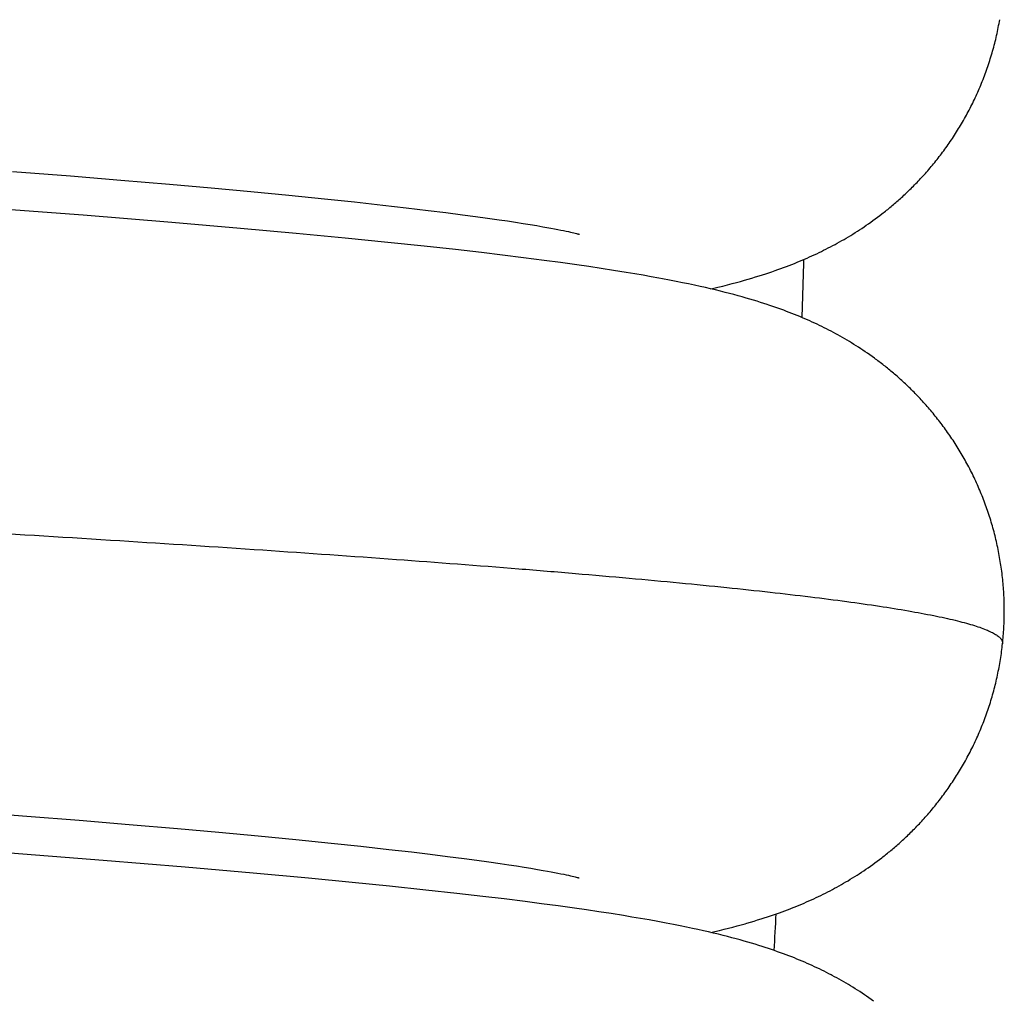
# Model space of a CAD drawing. Header units: millimetres. Extents: x 0 to 210, y 0 to 297.
# Tile 23 of 88: x 90.783 to 91.272, y 157.632 to 158.12. Entities that reach past the tile are written whole.
import ezdxf
from ezdxf.enums import TextEntityAlignment as Align

# ---------------------------------------------------------------- set-up
doc = ezdxf.new("R2010")
doc.units = ezdxf.units.MM
doc.header["$LTSCALE"] = 19.36
doc.layers.get('0').update_dxf_attribs({"linetype": 'CONTINUOUS'})
doc.layers.add('Z_DIM_2D', color=7, linetype='CONTINUOUS')
doc.styles.add('TEXTSTYLE_3', font='helveticaneueltw1g-ltcn.otf')
doc.styles.add('TEXTSTYLE_4', font='gdt', dxfattribs={"width": 0.7})
doc.dimstyles.new('DIMSTYLE_2', dxfattribs={"dimtxt": 2.1, "dimasz": 3.5, "dimexe": 1.5, "dimexo": 0, "dimtad": 1, "dimlfac": 5, "dimdsep": 46, "dimtxsty": 'TEXTSTYLE_3', "dimblk": '_FILLED', "dimblk1": '_FILLED', "dimblk2": '_FILLED', "dimcen": 0.09, "dimclrt": 5, "dimazin": 2, "dimtp": 0.5, "dimtm": 0.5, "dimtfac": 1, "dimtofl": 0, "dimtmove": 0, "dimatfit": 1, "dimldrblk": '_FILLED', "dimfxl": 0, "dimtolj": 1, "dimarcsym": 0})

# ---------------------------------------------------------------- blocks, each defined once
blk = doc.blocks.new('_FILLED')
at = {"color": 0, "linetype": 'ByBlock'}
blk.add_solid([(0, 0), (-1, 0.125), (-1, -0.125)], dxfattribs=at)
blk = doc.blocks.new('*D3')
at = {"layer": 'Z_DIM_2D', "color": 2, "linetype": 'Continuous', "transparency": 16777216}
blk.add_line((65.53685, 168.68388), (54.91525, 177.28276), dxfattribs=at)
at = {"layer": 'Z_DIM_2D', "color": 2, "linetype": 'Continuous', "transparency": 16777216, "xscale": 3.5, "yscale": 3.5, "zscale": 3.5, "rotation": 321.0075964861}
blk.add_blockref('_FILLED', (65.53685, 168.68388), dxfattribs=at)
at = {"layer": 'Z_DIM_2D', "color": 5, "linetype": 'Continuous', "transparency": 16777216}
for s, style, p in [('n', 'TEXTSTYLE_4', (57.42183, 175.929)), ('163.7', 'TEXTSTYLE_3', (62.35491, 171.93535))]:
    blk.add_text(s, height=2.1, rotation=-38.9924, dxfattribs=dict(at, style=style)).set_placement(p, align=Align.RIGHT)

msp = doc.modelspace()

# ---------------------------------------------------------------- linework, layer by layer
at = {"color": 7, "linetype": 'Continuous'}
for p, q in [((90.77905, 158.04452), (90.80778, 158.04223)), ((90.80778, 158.04223), (90.83292, 158.04016)), ((90.83292, 158.04016), (90.85703, 158.0381)), ((90.85703, 158.0381), (90.87777, 158.03626)), ((90.87777, 158.03626), (90.89753, 158.03444)), ((90.89753, 158.03444), (90.91627, 158.03265)), ((90.91627, 158.03265), (90.93404, 158.03087)), ((90.93404, 158.03087), (90.94899, 158.02931)), ((90.94899, 158.02931), (90.96311, 158.02777)), ((90.96311, 158.02777), (90.97473, 158.02645)), ((90.8142, 158.02268), (90.75966, 158.02688)), ((90.85813, 158.0191), (90.8142, 158.02268)), ((90.97473, 158.02645), (90.98566, 158.02515)), ((90.98566, 158.02515), (90.99444, 158.02406)), ((90.99444, 158.02406), (91.00268, 158.023)), ((91.00268, 158.023), (91.00911, 158.02215)), ((91.20889, 158.02168), (91.21001, 158.02253)), ((91.21001, 158.02253), (91.21114, 158.0234)), ((90.89225, 158.01616), (90.85813, 158.0191)), ((91.00911, 158.02215), (91.01515, 158.02131)), ((91.01515, 158.02131), (91.02081, 158.0205)), ((91.02081, 158.0205), (91.02507, 158.01987)), ((91.02507, 158.01987), (91.02907, 158.01926)), ((91.02907, 158.01926), (91.03281, 158.01866)), ((91.03281, 158.01866), (91.03631, 158.0181)), ((91.03631, 158.0181), (91.03954, 158.01755)), ((91.03954, 158.01755), (91.04253, 158.01703)), ((91.20221, 158.01694), (91.20333, 158.0177)), ((91.20333, 158.0177), (91.20444, 158.01847)), ((91.20444, 158.01847), (91.20555, 158.01925)), ((91.20555, 158.01925), (91.20666, 158.02004)), ((91.20666, 158.02004), (91.20777, 158.02085)), ((91.20777, 158.02085), (91.20889, 158.02168)), ((90.91998, 158.01365), (90.89225, 158.01616)), ((90.94432, 158.01133), (90.91998, 158.01365)), ((91.04253, 158.01703), (91.0446, 158.01666)), ((91.0446, 158.01666), (91.04653, 158.01631)), ((91.04653, 158.01631), (91.04832, 158.01597)), ((91.04832, 158.01597), (91.04997, 158.01565)), ((91.04997, 158.01565), (91.05149, 158.01535)), ((91.05149, 158.01535), (91.05288, 158.01507)), ((91.05288, 158.01507), (91.05414, 158.01481)), ((91.05414, 158.01481), (91.05528, 158.01456)), ((91.05528, 158.01456), (91.0563, 158.01434)), ((91.0563, 158.01434), (91.0572, 158.01413)), ((91.0572, 158.01413), (91.05799, 158.01395)), ((91.05799, 158.01395), (91.05867, 158.01379)), ((91.05867, 158.01379), (91.05925, 158.01365)), ((91.05925, 158.01365), (91.05972, 158.01353)), ((91.05972, 158.01353), (91.0601, 158.01343)), ((91.0601, 158.01343), (91.06039, 158.01335)), ((91.06039, 158.01335), (91.0606, 158.0133)), ((91.0606, 158.0133), (91.06069, 158.01327)), ((91.06069, 158.01327), (91.06076, 158.01325)), ((91.19448, 158.01202), (91.19559, 158.01269)), ((91.19559, 158.01269), (91.1967, 158.01337)), ((91.1967, 158.01337), (91.1978, 158.01406)), ((91.1978, 158.01406), (91.1989, 158.01476)), ((91.1989, 158.01476), (91.2, 158.01547)), ((91.2, 158.01547), (91.2011, 158.0162)), ((91.2011, 158.0162), (91.20221, 158.01694)), ((90.96547, 158.00922), (90.94432, 158.01133)), ((90.98368, 158.00731), (90.96547, 158.00922)), ((91.18556, 158.00703), (91.1867, 158.00763)), ((91.1867, 158.00763), (91.18783, 158.00823)), ((91.18783, 158.00823), (91.18895, 158.00885)), ((91.18895, 158.00885), (91.19006, 158.00946)), ((91.19006, 158.00946), (91.19116, 158.01009)), ((91.19116, 158.01009), (91.19227, 158.01072)), ((91.19227, 158.01072), (91.19337, 158.01137)), ((91.19337, 158.01137), (91.19448, 158.01202)), ((90.99915, 158.00561), (90.98368, 158.00731)), ((91.01208, 158.00413), (90.99915, 158.00561)), ((91.02259, 158.00287), (91.01208, 158.00413)), ((91.03295, 158.00159), (91.02259, 158.00287)), ((91.17631, 158.00251), (91.17751, 158.00306)), ((91.17751, 158.00306), (91.17869, 158.00361)), ((91.17869, 158.00361), (91.17985, 158.00416)), ((91.17985, 158.00416), (91.18101, 158.00472)), ((91.18101, 158.00472), (91.18215, 158.00529)), ((91.18215, 158.00529), (91.18329, 158.00586)), ((91.18329, 158.00586), (91.18443, 158.00644)), ((91.18443, 158.00644), (91.18556, 158.00703)), ((91.04319, 158.00026), (91.03295, 158.00159)), ((91.05132, 157.99917), (91.04319, 158.00026)), ((91.05943, 157.99804), (91.05132, 157.99917)), ((91.06547, 157.99716), (91.05943, 157.99804)), ((91.16364, 157.99724), (91.165, 157.99776)), ((91.165, 157.99776), (91.16633, 157.99828)), ((91.16633, 157.99828), (91.16764, 157.9988)), ((91.16764, 157.9988), (91.16894, 157.99932)), ((91.16894, 157.99932), (91.17021, 157.99984)), ((91.17021, 157.99984), (91.17145, 158.00037)), ((91.17145, 158.00037), (91.17268, 158.00089)), ((91.17268, 158.00089), (91.1739, 158.00143)), ((91.1739, 158.00143), (91.17511, 158.00196)), ((91.17511, 158.00196), (91.17631, 158.00251)), ((91.07151, 157.99626), (91.06547, 157.99716)), ((91.07766, 157.99531), (91.07151, 157.99626)), ((91.08403, 157.99428), (91.07766, 157.99531)), ((91.0883, 157.99357), (91.08403, 157.99428)), ((91.09246, 157.99286), (91.0883, 157.99357)), ((91.09644, 157.99216), (91.09246, 157.99286)), ((91.15005, 157.99256), (91.15173, 157.99309)), ((91.15173, 157.99309), (91.15336, 157.99362)), ((91.15336, 157.99362), (91.15495, 157.99414)), ((91.15495, 157.99414), (91.15648, 157.99466)), ((91.15648, 157.99466), (91.15798, 157.99518)), ((91.15798, 157.99518), (91.15944, 157.99569)), ((91.15944, 157.99569), (91.16086, 157.99621)), ((91.16086, 157.99621), (91.16227, 157.99672)), ((91.16227, 157.99672), (91.16364, 157.99724)), ((91.10551, 157.99047), (91.10202, 157.99113)), ((91.10883, 157.98982), (91.10551, 157.99047)), ((91.112, 157.98919), (91.10883, 157.98982)), ((91.11502, 157.98856), (91.112, 157.98919)), ((91.11793, 157.98795), (91.11502, 157.98856)), ((91.12072, 157.98734), (91.11793, 157.98795)), ((91.132, 157.98752), (91.13438, 157.98812)), ((91.13438, 157.98812), (91.13665, 157.98871)), ((91.13665, 157.98871), (91.13879, 157.98928)), ((91.13879, 157.98928), (91.14083, 157.98984)), ((91.14083, 157.98984), (91.14279, 157.99039)), ((91.14279, 157.99039), (91.14468, 157.99094)), ((91.14468, 157.99094), (91.14653, 157.99148)), ((91.14653, 157.99148), (91.14831, 157.99202)), ((91.14831, 157.99202), (91.15005, 157.99256)), ((91.1234, 157.98673), (91.12072, 157.98734)), ((91.12599, 157.98614), (91.1234, 157.98673)), ((91.12848, 157.98555), (91.12599, 157.98614)), ((91.13088, 157.98496), (91.12848, 157.98555)), ((91.12951, 157.9869), (91.132, 157.98752)), ((91.13319, 157.98438), (91.13088, 157.98496)), ((91.13543, 157.98381), (91.13319, 157.98438)), ((91.13758, 157.98324), (91.13543, 157.98381)), ((91.13966, 157.98268), (91.13758, 157.98324)), ((91.14167, 157.98212), (91.13966, 157.98268)), ((91.14361, 157.98157), (91.14167, 157.98212)), ((91.1455, 157.98102), (91.14361, 157.98157)), ((91.14732, 157.98048), (91.1455, 157.98102)), ((91.14909, 157.97994), (91.14732, 157.98048)), ((91.1508, 157.9794), (91.14909, 157.97994)), ((91.15246, 157.97887), (91.1508, 157.9794)), ((91.15642, 157.97756), (91.15486, 157.97808)), ((91.15793, 157.97704), (91.15642, 157.97756)), ((91.15942, 157.97651), (91.15793, 157.97704)), ((91.16088, 157.97599), (91.15942, 157.97651)), ((91.16231, 157.97546), (91.16088, 157.97599)), ((91.1637, 157.97494), (91.16231, 157.97546)), ((91.16506, 157.97442), (91.1637, 157.97494)), ((91.1664, 157.9739), (91.16506, 157.97442)), ((91.16771, 157.97338), (91.1664, 157.9739)), ((91.16901, 157.97285), (91.16771, 157.97338)), ((91.17029, 157.97232), (91.16901, 157.97285)), ((91.17156, 157.97179), (91.17029, 157.97232)), ((91.17283, 157.97124), (91.17156, 157.97179)), ((91.17408, 157.9707), (91.17283, 157.97124)), ((91.17531, 157.97015), (91.17408, 157.9707)), ((91.17651, 157.96961), (91.17531, 157.97015)), ((91.1777, 157.96906), (91.17651, 157.96961)), ((91.17888, 157.9685), (91.1777, 157.96906)), ((91.18006, 157.96794), (91.17888, 157.9685)), ((91.18123, 157.96737), (91.18006, 157.96794)), ((91.1824, 157.96679), (91.18123, 157.96737)), ((91.18357, 157.96621), (91.1824, 157.96679)), ((91.18473, 157.96561), (91.18357, 157.96621)), ((91.18588, 157.96501), (91.18473, 157.96561)), ((91.18702, 157.96441), (91.18588, 157.96501)), ((91.18815, 157.9638), (91.18702, 157.96441)), ((91.18928, 157.96318), (91.18815, 157.9638)), ((91.19041, 157.96255), (91.18928, 157.96318)), ((91.19155, 157.9619), (91.19041, 157.96255)), ((91.19269, 157.96124), (91.19155, 157.9619)), ((91.19382, 157.96058), (91.19269, 157.96124)), ((91.19495, 157.9599), (91.19382, 157.96058)), ((91.19607, 157.95922), (91.19495, 157.9599)), ((91.19718, 157.95853), (91.19607, 157.95922)), ((91.1983, 157.95783), (91.19718, 157.95853)), ((91.19943, 157.95711), (91.1983, 157.95783)), ((91.20056, 157.95637), (91.19943, 157.95711)), ((91.2017, 157.95562), (91.20056, 157.95637)), ((91.20284, 157.95485), (91.2017, 157.95562)), ((91.20397, 157.95407), (91.20284, 157.95485)), ((91.20511, 157.95327), (91.20397, 157.95407)), ((91.20625, 157.95246), (91.20511, 157.95327)), ((90.75648, 157.72627), (90.7861, 157.72397)), ((90.7861, 157.72397), (90.81208, 157.72188)), ((90.81208, 157.72188), (90.83705, 157.71981)), ((90.83705, 157.71981), (90.86095, 157.71776)), ((90.86095, 157.71776), (90.88151, 157.71592)), ((90.88151, 157.71592), (90.90116, 157.7141)), ((90.90116, 157.7141), (90.91982, 157.7123)), ((90.91982, 157.7123), (90.93745, 157.71052)), ((90.93745, 157.71052), (90.95219, 157.70897)), ((90.95219, 157.70897), (90.96603, 157.70744)), ((90.82414, 157.70189), (90.77002, 157.7061)), ((90.96603, 157.70744), (90.97738, 157.70614)), ((90.97738, 157.70614), (90.98658, 157.70504)), ((90.98658, 157.70504), (90.99527, 157.70396)), ((90.86483, 157.69853), (90.82414, 157.70189)), ((90.99527, 157.70396), (91.00342, 157.70291)), ((91.00342, 157.70291), (91.00981, 157.70205)), ((91.00981, 157.70205), (91.0158, 157.70122)), ((91.0158, 157.70122), (91.02141, 157.70041)), ((91.02141, 157.70041), (91.02561, 157.69979)), ((91.02561, 157.69979), (91.02956, 157.69918)), ((91.02956, 157.69918), (91.03325, 157.6986)), ((91.20541, 157.69911), (91.20652, 157.69991)), ((91.20652, 157.69991), (91.20764, 157.70072)), ((91.20764, 157.70072), (91.20876, 157.70155)), ((91.20876, 157.70155), (91.20989, 157.7024)), ((91.20989, 157.7024), (91.21102, 157.70327)), ((90.89866, 157.69559), (90.86483, 157.69853)), ((90.92615, 157.69308), (90.89866, 157.69559)), ((91.03325, 157.6986), (91.03669, 157.69804)), ((91.03669, 157.69804), (91.03987, 157.6975)), ((91.03987, 157.6975), (91.0428, 157.69699)), ((91.0428, 157.69699), (91.04483, 157.69662)), ((91.04483, 157.69662), (91.04672, 157.69628)), ((91.04672, 157.69628), (91.04846, 157.69595)), ((91.04846, 157.69595), (91.05008, 157.69563)), ((91.05008, 157.69563), (91.05157, 157.69533)), ((91.05157, 157.69533), (91.05294, 157.69505)), ((91.05294, 157.69505), (91.05419, 157.69479)), ((91.05419, 157.69479), (91.05531, 157.69455)), ((91.05531, 157.69455), (91.05632, 157.69433)), ((91.05632, 157.69433), (91.05721, 157.69413)), ((91.19763, 157.69392), (91.19873, 157.69462)), ((91.19873, 157.69462), (91.19984, 157.69533)), ((91.19984, 157.69533), (91.20094, 157.69606)), ((91.20094, 157.69606), (91.20205, 157.6968)), ((91.20205, 157.6968), (91.20317, 157.69756)), ((91.20317, 157.69756), (91.20429, 157.69833)), ((91.20429, 157.69833), (91.20541, 157.69911)), ((90.94783, 157.69099), (90.92615, 157.69308)), ((90.96645, 157.68912), (90.94783, 157.69099)), ((91.05721, 157.69413), (91.05799, 157.69394)), ((91.05799, 157.69394), (91.05866, 157.69378)), ((91.05866, 157.69378), (91.05923, 157.69364)), ((91.05923, 157.69364), (91.0597, 157.69353)), ((91.0597, 157.69353), (91.06007, 157.69343)), ((91.06007, 157.69343), (91.06035, 157.69335)), ((91.06035, 157.69335), (91.0605, 157.69331)), ((91.06067, 157.69327), (91.0607, 157.69326)), ((91.18986, 157.68932), (91.19097, 157.68995)), ((91.19097, 157.68995), (91.19207, 157.69058)), ((91.19207, 157.69058), (91.19318, 157.69122)), ((91.19318, 157.69122), (91.19429, 157.69188)), ((91.19429, 157.69188), (91.19541, 157.69255)), ((91.19541, 157.69255), (91.19652, 157.69323)), ((91.19652, 157.69323), (91.19763, 157.69392)), ((90.98448, 157.68723), (90.96645, 157.68912)), ((90.99986, 157.68553), (90.98448, 157.68723)), ((91.01275, 157.68405), (90.99986, 157.68553)), ((91.17963, 157.68403), (91.18078, 157.68459)), ((91.18078, 157.68459), (91.18193, 157.68515)), ((91.18193, 157.68515), (91.18308, 157.68572)), ((91.18308, 157.68572), (91.18421, 157.6863)), ((91.18421, 157.6863), (91.18535, 157.68689)), ((91.18535, 157.68689), (91.18649, 157.68749)), ((91.18649, 157.68749), (91.18762, 157.68809)), ((91.18762, 157.68809), (91.18875, 157.68871)), ((91.18875, 157.68871), (91.18986, 157.68932)), ((91.02331, 157.68278), (91.01275, 157.68405)), ((91.03372, 157.68149), (91.02331, 157.68278)), ((91.04195, 157.68042), (91.03372, 157.68149)), ((91.05012, 157.67933), (91.04195, 157.68042)), ((91.16877, 157.67923), (91.17001, 157.67974)), ((91.17001, 157.67974), (91.17124, 157.68026)), ((91.17124, 157.68026), (91.17245, 157.68077)), ((91.17245, 157.68077), (91.17366, 157.6813)), ((91.17366, 157.6813), (91.17487, 157.68183)), ((91.17487, 157.68183), (91.17607, 157.68237)), ((91.17607, 157.68237), (91.17727, 157.68292)), ((91.17727, 157.68292), (91.17846, 157.68347)), ((91.17846, 157.68347), (91.17963, 157.68403)), ((91.05824, 157.6782), (91.05012, 157.67933)), ((91.06432, 157.67733), (91.05824, 157.6782)), ((91.0704, 157.67642), (91.06432, 157.67733)), ((91.0765, 157.67548), (91.0704, 157.67642)), ((91.08266, 157.6745), (91.0765, 157.67548)), ((91.15577, 157.67441), (91.15726, 157.67492)), ((91.15726, 157.67492), (91.15871, 157.67542)), ((91.15871, 157.67542), (91.16013, 157.67593)), ((91.16013, 157.67593), (91.16152, 157.67643)), ((91.16152, 157.67643), (91.16288, 157.67694)), ((91.16288, 157.67694), (91.16422, 157.67744)), ((91.16422, 157.67744), (91.16555, 157.67795)), ((91.16749, 157.67872), (91.16877, 157.67923)), ((91.08682, 157.67381), (91.08266, 157.6745)), ((91.09107, 157.67309), (91.08682, 157.67381)), ((91.09541, 157.67233), (91.09107, 157.67309)), ((91.09975, 157.67155), (91.09541, 157.67233)), ((91.10386, 157.67078), (91.09975, 157.67155)), ((91.10757, 157.67007), (91.10386, 157.67078)), ((91.1109, 157.66941), (91.10757, 157.67007)), ((91.13913, 157.66937), (91.14113, 157.66992)), ((91.14113, 157.66992), (91.14307, 157.67047)), ((91.14585, 157.67127), (91.14763, 157.67181)), ((91.14763, 157.67181), (91.14935, 157.67233)), ((91.14935, 157.67233), (91.15103, 157.67286)), ((91.15103, 157.67286), (91.15265, 157.67338)), ((91.15265, 157.67338), (91.15423, 157.6739)), ((91.15423, 157.6739), (91.15577, 157.67441)), ((91.11398, 157.66878), (91.1109, 157.66941)), ((91.11689, 157.66817), (91.11398, 157.66878)), ((91.11967, 157.66757), (91.11689, 157.66817)), ((91.12236, 157.66697), (91.11967, 157.66757)), ((91.12497, 157.66637), (91.12236, 157.66697)), ((91.12748, 157.66579), (91.12497, 157.66637)), ((91.12614, 157.6661), (91.12802, 157.66655)), ((91.12989, 157.66521), (91.12748, 157.66579)), ((91.12802, 157.66655), (91.13041, 157.66712)), ((91.13221, 157.66464), (91.12989, 157.66521)), ((91.13041, 157.66712), (91.13271, 157.66769)), ((91.13271, 157.66769), (91.13492, 157.66826)), ((91.13492, 157.66826), (91.13706, 157.66882)), ((91.13706, 157.66882), (91.13913, 157.66937)), ((91.13444, 157.66407), (91.13221, 157.66464)), ((91.13659, 157.66351), (91.13444, 157.66407)), ((91.13867, 157.66296), (91.13659, 157.66351)), ((91.14068, 157.66241), (91.13867, 157.66296)), ((91.14263, 157.66186), (91.14068, 157.66241)), ((91.14453, 157.66132), (91.14263, 157.66186)), ((91.14636, 157.66078), (91.14453, 157.66132)), ((91.14814, 157.66024), (91.14636, 157.66078)), ((91.14986, 157.65971), (91.14814, 157.66024)), ((91.15152, 157.65919), (91.14986, 157.65971)), ((91.15314, 157.65867), (91.15152, 157.65919)), ((91.15471, 157.65815), (91.15314, 157.65867)), ((91.15625, 157.65763), (91.15471, 157.65815)), ((91.15777, 157.65711), (91.15625, 157.65763)), ((91.15926, 157.65658), (91.15777, 157.65711)), ((91.16073, 157.65606), (91.15926, 157.65658)), ((91.16216, 157.65553), (91.16073, 157.65606)), ((91.16356, 157.65501), (91.16216, 157.65553)), ((91.16493, 157.65449), (91.16356, 157.65501)), ((91.16628, 157.65396), (91.16493, 157.65449)), ((91.1676, 157.65344), (91.16628, 157.65396)), ((91.1689, 157.65291), (91.1676, 157.65344)), ((91.17019, 157.65238), (91.1689, 157.65291)), ((91.17147, 157.65184), (91.17019, 157.65238)), ((91.17274, 157.6513), (91.17147, 157.65184)), ((91.174, 157.65075), (91.17274, 157.6513)), ((91.17524, 157.6502), (91.174, 157.65075)), ((91.17645, 157.64965), (91.17524, 157.6502)), ((91.17765, 157.6491), (91.17645, 157.64965)), ((91.17883, 157.64855), (91.17765, 157.6491)), ((91.18002, 157.64798), (91.17883, 157.64855)), ((91.1812, 157.64741), (91.18002, 157.64798)), ((91.18238, 157.64683), (91.1812, 157.64741)), ((91.18355, 157.64624), (91.18238, 157.64683)), ((91.18472, 157.64564), (91.18355, 157.64624)), ((91.18759, 157.64412), (91.18645, 157.64473)), ((91.18873, 157.6435), (91.18759, 157.64412)), ((91.18987, 157.64287), (91.18873, 157.6435)), ((91.19101, 157.64223), (91.18987, 157.64287)), ((91.19215, 157.64157), (91.19101, 157.64223)), ((91.1933, 157.64091), (91.19215, 157.64157)), ((91.19444, 157.64023), (91.1933, 157.64091)), ((91.19557, 157.63955), (91.19444, 157.64023)), ((91.19669, 157.63886), (91.19557, 157.63955)), ((91.19782, 157.63816), (91.19669, 157.63886)), ((91.19895, 157.63744), (91.19782, 157.63816)), ((91.20009, 157.6367), (91.19895, 157.63744)), ((91.20123, 157.63595), (91.20009, 157.6367)), ((91.20238, 157.63518), (91.20123, 157.63595)), ((91.20352, 157.6344), (91.20238, 157.63518)), ((91.20466, 157.63361), (91.20352, 157.6344)), ((91.2058, 157.63281), (91.20466, 157.63361)), ((91.20694, 157.63199), (91.2058, 157.63281))]:
    msp.add_line(p, q, dxfattribs=at)
for points in [[(91.21114, 158.0234), (91.21171, 158.02384), (91.21228, 158.02429), (91.21284, 158.02474), (91.21341, 158.02519), (91.21398, 158.02565), (91.21454, 158.02611), (91.21511, 158.02658), (91.21568, 158.02705), (91.21625, 158.02753), (91.21683, 158.02802), (91.21741, 158.02851), (91.21798, 158.02901), (91.21856, 158.02951), (91.21914, 158.03002), (91.21972, 158.03053), (91.2203, 158.03105), (91.22088, 158.03158), (91.22146, 158.03211), (91.22205, 158.03265), (91.22263, 158.03319), (91.22322, 158.03375), (91.22381, 158.03431), (91.2244, 158.03488), (91.22499, 158.03545), (91.22558, 158.03603), (91.22618, 158.03662), (91.22677, 158.03722), (91.22737, 158.03782), (91.22796, 158.03843), (91.22856, 158.03904), (91.22915, 158.03967), (91.22975, 158.04029), (91.23034, 158.04093), (91.23093, 158.04157), (91.23153, 158.04222), (91.23212, 158.04287), (91.2327, 158.04353), (91.23329, 158.04419), (91.23388, 158.04486), (91.23446, 158.04553), (91.23504, 158.04621), (91.23562, 158.0469), (91.2362, 158.04759), (91.23677, 158.04829), (91.23735, 158.04899), (91.23792, 158.0497), (91.23849, 158.05041), (91.23905, 158.05113), (91.23962, 158.05185), (91.24018, 158.05258), (91.24073, 158.05332), (91.24129, 158.05406), (91.24184, 158.0548), (91.24239, 158.05555), (91.24294, 158.05631), (91.24348, 158.05707), (91.24402, 158.05783), (91.24455, 158.0586), (91.24509, 158.05938), (91.24562, 158.06016), (91.24614, 158.06095), (91.24666, 158.06174), (91.24718, 158.06253), (91.2477, 158.06333), (91.24821, 158.06414), (91.24871, 158.06495), (91.24922, 158.06576), (91.24971, 158.06658), (91.25021, 158.0674), (91.2507, 158.06823), (91.25118, 158.06906), (91.25166, 158.0699), (91.25214, 158.07074), (91.25261, 158.07158), (91.25308, 158.07243), (91.25354, 158.07329), (91.254, 158.07414), (91.25445, 158.075), (91.2549, 158.07587), (91.25534, 158.07674), (91.25578, 158.07761), (91.25622, 158.07849), (91.25665, 158.07937), (91.25707, 158.08026), (91.25749, 158.08114), (91.2579, 158.08204), (91.25831, 158.08293), (91.25871, 158.08383), (91.25911, 158.08473), (91.2595, 158.08563), (91.25988, 158.08654), (91.26026, 158.08745), (91.26064, 158.08837), (91.26101, 158.08929), (91.26137, 158.09021), (91.26173, 158.09113), (91.26208, 158.09205), (91.26243, 158.09298), (91.26277, 158.09392), (91.2631, 158.09485), (91.26343, 158.09579), (91.26376, 158.09673), (91.26407, 158.09767), (91.26438, 158.09862), (91.26469, 158.09957), (91.26499, 158.10052), (91.26528, 158.10147), (91.26557, 158.10243), (91.26585, 158.10338), (91.26613, 158.10434), (91.26639, 158.1053), (91.26666, 158.10627), (91.26691, 158.10723), (91.26716, 158.1082), (91.26741, 158.10917), (91.26765, 158.11014), (91.26788, 158.11111), (91.2681, 158.11209), (91.26832, 158.11306), (91.26853, 158.11404), (91.26874, 158.11502), (91.26894, 158.11601), (91.26913, 158.11699), (91.26932, 158.11797), (91.2695, 158.11896), (91.26968, 158.11994)], [(91.10202, 157.99113), (91.10021, 157.99147), (91.09644, 157.99216)], [(91.12614, 157.9861), (91.12688, 157.98627), (91.12951, 157.9869)], [(91.15486, 157.97808), (91.15408, 157.97835), (91.15246, 157.97887)], [(91.27106, 157.80968), (91.27116, 157.81061), (91.27125, 157.81159), (91.27135, 157.81258), (91.27143, 157.81357), (91.27151, 157.81457), (91.27158, 157.81557), (91.27165, 157.81658), (91.27171, 157.81759), (91.27176, 157.81859), (91.2718, 157.81959), (91.27184, 157.8206), (91.27188, 157.8216), (91.2719, 157.82261), (91.27192, 157.82361), (91.27194, 157.82462), (91.27194, 157.82562), (91.27194, 157.82663), (91.27193, 157.82764), (91.27192, 157.82864), (91.2719, 157.82965), (91.27187, 157.83065), (91.27184, 157.83166), (91.2718, 157.83266), (91.27175, 157.83367), (91.2717, 157.83467), (91.27164, 157.83567), (91.27158, 157.83668), (91.2715, 157.83768), (91.27142, 157.83868), (91.27134, 157.83968), (91.27125, 157.84068), (91.27115, 157.84168), (91.27104, 157.84268), (91.27093, 157.84368), (91.27081, 157.84468), (91.27069, 157.84568), (91.27055, 157.84667), (91.27042, 157.84767), (91.27027, 157.84866), (91.27012, 157.84965), (91.26996, 157.85064), (91.2698, 157.85163), (91.26963, 157.85262), (91.26945, 157.85361), (91.26927, 157.85459), (91.26908, 157.85558), (91.26888, 157.85656), (91.26868, 157.85754), (91.26847, 157.85852), (91.26826, 157.8595), (91.26803, 157.86048), (91.26781, 157.86146), (91.26757, 157.86243), (91.26733, 157.8634), (91.26708, 157.86437), (91.26683, 157.86534), (91.26657, 157.8663), (91.26631, 157.86727), (91.26604, 157.86823), (91.26576, 157.86919), (91.26547, 157.87015), (91.26519, 157.8711), (91.26489, 157.87205), (91.26459, 157.873), (91.26428, 157.87395), (91.26397, 157.8749), (91.26365, 157.87584), (91.26332, 157.87678), (91.26299, 157.87772), (91.26265, 157.87865), (91.26231, 157.87958), (91.26196, 157.88051), (91.2616, 157.88144), (91.26124, 157.88236), (91.26088, 157.88328), (91.26051, 157.8842), (91.26013, 157.88511), (91.25975, 157.88602), (91.25936, 157.88693), (91.25896, 157.88784), (91.25856, 157.88874), (91.25816, 157.88964), (91.25775, 157.89053), (91.25733, 157.89142), (91.25691, 157.89231), (91.25649, 157.89319), (91.25606, 157.89407), (91.25562, 157.89495), (91.25518, 157.89582), (91.25473, 157.89669), (91.25428, 157.89756), (91.25383, 157.89842), (91.25337, 157.89927), (91.2529, 157.90013), (91.25243, 157.90097), (91.25196, 157.90182), (91.25148, 157.90266), (91.25099, 157.9035), (91.2505, 157.90433), (91.25001, 157.90515), (91.24952, 157.90598), (91.24902, 157.90679), (91.24851, 157.90761), (91.248, 157.90841), (91.24749, 157.90922), (91.24697, 157.91002), (91.24645, 157.91081), (91.24593, 157.9116), (91.2454, 157.91239), (91.24487, 157.91317), (91.24433, 157.91394), (91.24379, 157.91471), (91.24325, 157.91548), (91.24271, 157.91624), (91.24216, 157.91699), (91.24161, 157.91774), (91.24105, 157.91849), (91.24049, 157.91923), (91.23993, 157.91996), (91.23937, 157.92069), (91.2388, 157.92141), (91.23823, 157.92213), (91.23766, 157.92284), (91.23709, 157.92355), (91.23652, 157.92425), (91.23594, 157.92494), (91.23536, 157.92563), (91.23478, 157.92632), (91.2342, 157.927), (91.23361, 157.92767), (91.23303, 157.92833), (91.23244, 157.92899), (91.23185, 157.92965), (91.23126, 157.9303), (91.23066, 157.93094), (91.23007, 157.93158), (91.22947, 157.93222), (91.22887, 157.93285), (91.22827, 157.93347), (91.22767, 157.93409), (91.22707, 157.9347), (91.22647, 157.93531), (91.22586, 157.93591), (91.22526, 157.9365), (91.22466, 157.93709), (91.22405, 157.93768), (91.22344, 157.93826), (91.22283, 157.93884), (91.22222, 157.93941), (91.22161, 157.93997), (91.22101, 157.94052), (91.2204, 157.94107), (91.21981, 157.94161), (91.21921, 157.94214), (91.21861, 157.94266), (91.21801, 157.94318), (91.21741, 157.9437), (91.2168, 157.94422), (91.2162, 157.94473), (91.2156, 157.94523), (91.21501, 157.94572), (91.21441, 157.94621), (91.21383, 157.94669), (91.21324, 157.94716), (91.21266, 157.94763), (91.21207, 157.94809), (91.21149, 157.94854), (91.21091, 157.949), (91.21032, 157.94945), (91.20974, 157.94989), (91.20915, 157.95033), (91.20857, 157.95077), (91.20799, 157.9512), (91.20741, 157.95163), (91.20625, 157.95246)], [(91.21102, 157.70327), (91.21159, 157.70371), (91.21216, 157.70416), (91.21273, 157.70461), (91.2133, 157.70506), (91.21387, 157.70552), (91.21444, 157.70598), (91.21501, 157.70645), (91.21558, 157.70693), (91.21616, 157.70741), (91.21674, 157.7079), (91.21731, 157.70839), (91.2179, 157.70889), (91.21847, 157.7094), (91.21906, 157.7099), (91.21964, 157.71042), (91.22022, 157.71094), (91.2208, 157.71147), (91.22139, 157.712), (91.22197, 157.71254), (91.22256, 157.71309), (91.22315, 157.71364), (91.22375, 157.71421), (91.22434, 157.71478), (91.22493, 157.71535), (91.22553, 157.71594), (91.22613, 157.71653), (91.22672, 157.71713), (91.22732, 157.71773), (91.22792, 157.71834), (91.22852, 157.71896), (91.22912, 157.71958), (91.22971, 157.72021), (91.23031, 157.72085), (91.2309, 157.72149), (91.2315, 157.72214), (91.23209, 157.72279), (91.23268, 157.72345), (91.23327, 157.72412), (91.23385, 157.72479), (91.23444, 157.72546), (91.23502, 157.72614), (91.2356, 157.72683), (91.23618, 157.72752), (91.23676, 157.72822), (91.23733, 157.72892), (91.2379, 157.72963), (91.23847, 157.73034), (91.23904, 157.73106), (91.2396, 157.73179), (91.24016, 157.73252), (91.24072, 157.73325), (91.24128, 157.734), (91.24183, 157.73474), (91.24238, 157.73549), (91.24293, 157.73625), (91.24347, 157.73701), (91.24401, 157.73778), (91.24455, 157.73855), (91.24508, 157.73932), (91.24561, 157.74011), (91.24614, 157.74089), (91.24666, 157.74168), (91.24718, 157.74248), (91.2477, 157.74328), (91.24821, 157.74409), (91.24871, 157.7449), (91.24922, 157.74571), (91.24972, 157.74653), (91.25021, 157.74736), (91.2507, 157.74818), (91.25119, 157.74902), (91.25167, 157.74985), (91.25215, 157.75069), (91.25262, 157.75154), (91.25309, 157.75239), (91.25355, 157.75324), (91.25401, 157.7541), (91.25446, 157.75496), (91.25491, 157.75583), (91.25535, 157.7567), (91.25579, 157.75757), (91.25623, 157.75845), (91.25665, 157.75933), (91.25708, 157.76022), (91.2575, 157.7611), (91.25791, 157.762), (91.25832, 157.76289), (91.25872, 157.76379), (91.25912, 157.76469), (91.25951, 157.7656), (91.25989, 157.76651), (91.26028, 157.76742), (91.26065, 157.76833), (91.26102, 157.76925), (91.26138, 157.77017), (91.26174, 157.77109), (91.26209, 157.77202), (91.26244, 157.77295), (91.26278, 157.77388), (91.26312, 157.77482), (91.26344, 157.77575), (91.26377, 157.7767), (91.26409, 157.77764), (91.2644, 157.77858), (91.2647, 157.77953), (91.265, 157.78048), (91.2653, 157.78144), (91.26558, 157.78239), (91.26586, 157.78335), (91.26614, 157.78431), (91.26641, 157.78527), (91.26667, 157.78623), (91.26693, 157.7872), (91.26718, 157.78817), (91.26742, 157.78914), (91.26766, 157.79011), (91.26789, 157.79108), (91.26812, 157.79205), (91.26833, 157.79303), (91.26855, 157.79401), (91.26875, 157.79499), (91.26895, 157.79597), (91.26915, 157.79696), (91.26934, 157.79794), (91.26952, 157.79893), (91.26969, 157.79991), (91.26986, 157.8009), (91.27002, 157.80189), (91.27018, 157.80289), (91.27032, 157.80388), (91.27047, 157.80488), (91.2706, 157.80586), (91.27073, 157.80685), (91.27085, 157.80782), (91.27096, 157.80877), (91.27106, 157.80968)], [(91.0605, 157.69331), (91.0606, 157.69329), (91.06064, 157.69327)], [(91.16555, 157.67795), (91.1662, 157.67821), (91.16749, 157.67872)], [(91.14307, 157.67047), (91.14401, 157.67074), (91.14585, 157.67127)], [(91.18645, 157.64473), (91.18587, 157.64504), (91.18472, 157.64564)]]:
    msp.add_lwpolyline(points, dxfattribs=at)
at = {"color": 9, "linetype": 'Continuous'}
for start, end in [(358.173391, 358.301669), (356.776369, 356.857215)]:
    msp.add_arc((78.2601, 158.38359), 12.91791, start, end, dxfattribs=at)
msp.add_open_spline([(90.42487, 157.88424), (90.48177, 157.88118), (90.56607, 157.87659), (90.67674, 157.87033), (90.75566, 157.86571), (90.83092, 157.86108), (90.90188, 157.85645), (90.96798, 157.85182), (91.01976, 157.84787), (91.05833, 157.84469), (91.08498, 157.84236), (91.11002, 157.84004), (91.13339, 157.83772), (91.15505, 157.8354), (91.17495, 157.83309), (91.19305, 157.83078), (91.20933, 157.82847), (91.22375, 157.82617), (91.23457, 157.82417), (91.24226, 157.82256), (91.24733, 157.8214), (91.2519, 157.82023), (91.256, 157.81907), (91.2596, 157.81791), (91.26272, 157.81676), (91.26534, 157.8156), (91.26748, 157.81445), (91.26892, 157.81344), (91.26981, 157.81262), (91.27045, 157.81188), (91.2709, 157.81109), (91.27108, 157.81027), (91.27108, 157.80987), (91.27106, 157.80968)], degree=3, knots=[0, 0, 0, 0, 0.200458, 0.296956, 0.3899, 0.478536, 0.562148, 0.640058, 0.711606, 0.744806, 0.776195, 0.805702, 0.833258, 0.858806, 0.882307, 0.90372, 0.923007, 0.94013, 0.955063, 0.961704, 0.967793, 0.97333, 0.978316, 0.982754, 0.986646, 0.990002, 0.992836, 0.995175, 0.996174, 0.997072, 0.99862, 0.999318, 1, 1, 1, 1], dxfattribs=at)

# ---------------------------------------------------------------- dimensions: what is measured, and where the dimension line sits
at = {"layer": 'Z_DIM_2D', "color": 2, "linetype": 'Continuous'}
dim = msp.add_diameter_dim_2p(p1=(65.53685, 168.68388), p2=(90.98335, 148.08331), text='%%c<>', dimstyle='DIMSTYLE_2', override={"dimpost": '<>'}, dxfattribs=at)
dim.commit()
dim.dimension.update_dxf_attribs({"geometry": '*D3', "text_midpoint": (59.46093, 175.62917), "dimtype": 163})

doc.saveas('drawing.dxf')
